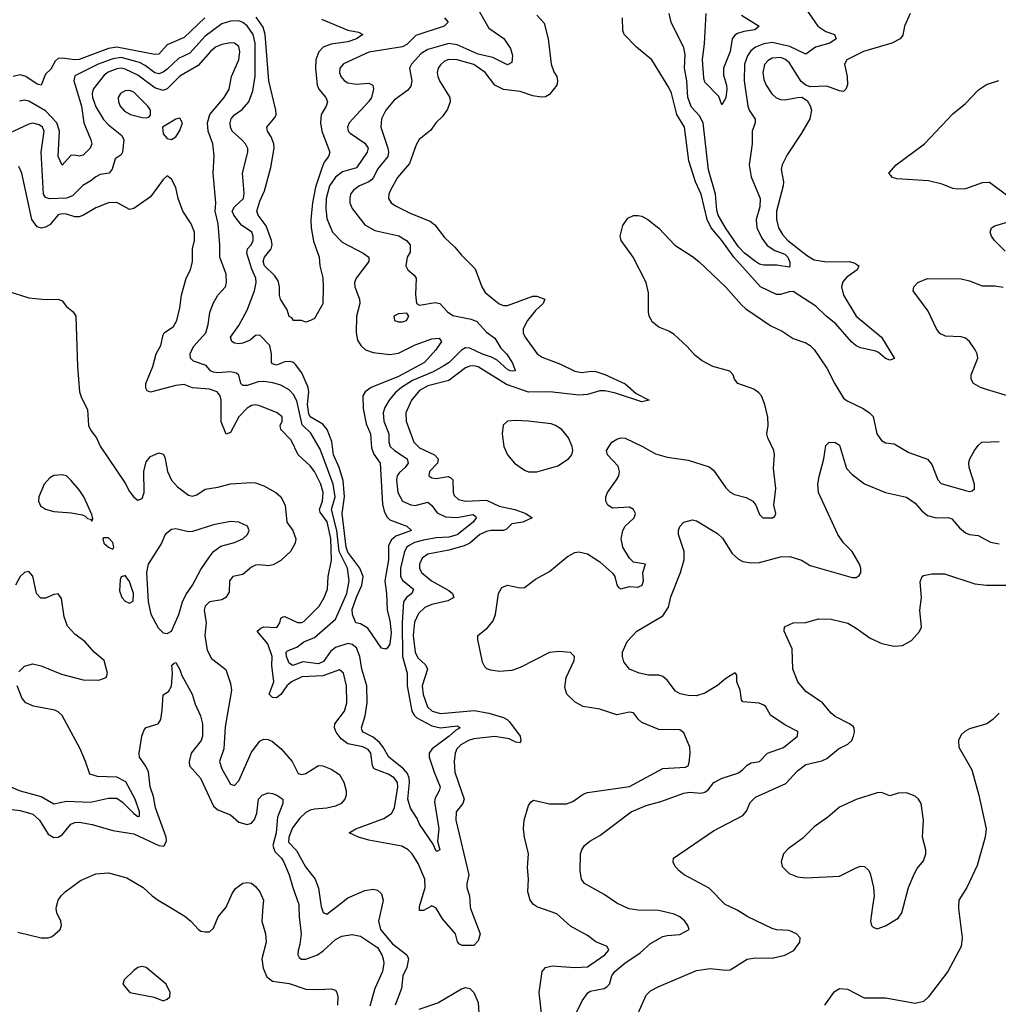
# Model space of a CAD drawing. Header units: inches. Extents: x 1843162 to 1959474, y 907081 to 1016326.
# Tile 108 of 256: x 1861507 to 1866167, y 969534 to 974221. Entities that reach past the tile are written whole.
import ezdxf

# ---------------------------------------------------------------- set-up
doc = ezdxf.new("R2010")
doc.units = ezdxf.units.IN
doc.header["$MEASUREMENT"] = 0
doc.layers.add('B8966', color=7, linetype='Continuous')
doc.layers.add('B8967', color=7, linetype='Continuous')

msp = doc.modelspace()

# ---------------------------------------------------------------- linework, layer by layer
at = {"layer": 'B8966', "color": 5}
for points, elevation in [([(1861497.8, 969877.8), (1861610, 969850.9), (1861642, 969850), (1861662.4, 969857.6), (1861699.1, 969890), (1861706, 969910), (1861702.4, 969930), (1861683.1, 969970), (1861680.4, 969990), (1861682.9, 970000)], 660), ([(1862216.6, 970000), (1862293.7, 969953.7), (1862322, 969930), (1862358, 969890), (1862370, 969882.4), (1862390, 969878.4), (1862410, 969879.3), (1862430, 969897.2), (1862452.7, 969950), (1862490, 969997.2), (1862491.2, 970000)], 660), ([(1862665.2, 970000), (1862659.8, 969930), (1862677.4, 969870), (1862680.4, 969830), (1862659.9, 969750), (1862666.4, 969706.4), (1862684.5, 969664.5), (1862710, 969645), (1862790, 969633.2), (1862870, 969607), (1862930, 969604.2), (1862990, 969608), (1863010, 969600.9), (1863017.6, 969590), (1863021.7, 969570), (1863020.3, 969530)], 660), ([(1862836.9, 970000), (1862837.7, 969950), (1862846.5, 969870), (1862840.9, 969819.1), (1862832.2, 969790), (1862830.8, 969770), (1862837.7, 969757.7), (1862848.7, 969748.7), (1862870, 969749.3), (1862925.3, 969770), (1862951.7, 969788.3), (1863010, 969842.4), (1863041, 969859), (1863090, 969865.7), (1863130, 969858.3), (1863210, 969804.5), (1863232.1, 969770), (1863238.1, 969750), (1863240.5, 969730), (1863234.5, 969690), (1863198, 969610), (1863174.5, 969525.5)], 640), ([(1862943.1, 970000), (1862951.4, 969971.4), (1862970, 969964), (1863016.3, 970000)], 620), ([(1863230.8, 970000), (1863215.5, 969930), (1863225.7, 969890), (1863281.4, 969821.4), (1863349.8, 969770), (1863358.1, 969750), (1863349.9, 969710), (1863330.6, 969670), (1863325, 969610), (1863295.5, 969530)], 620), ([(1863464.7, 970000), (1863430, 969980.8), (1863410, 969980.9), (1863410, 969997.1), (1863410.9, 970000)], 580), ([(1863652.3, 970000), (1863653.1, 969990), (1863699.4, 969870), (1863690, 969836.4), (1863670, 969814.5), (1863614.1, 969814.1), (1863600.6, 969820.6), (1863592.2, 969832.2), (1863581.4, 969870), (1863520.6, 969940.6), (1863490, 969991.5), (1863475.1, 970000)], 580), ([(1863991.3, 969490), (1863980.7, 969590), (1863995.2, 969690), (1864010.1, 969709.9), (1864042.2, 969717.8), (1864150.6, 969709.4), (1864210, 969712.6), (1864293.2, 969770), (1864311.6, 969791.6), (1864304, 969810), (1864250, 969831.4), (1864210, 969862), (1864130, 969906.9), (1864064.9, 969964.9), (1863970, 969998.9), (1863968.3, 970000)], 620), ([(1864146.8, 969473.2), (1864185.7, 969550), (1864211.9, 969588.1), (1864223.2, 969596.8), (1864290, 969609.9), (1864303.4, 969616.6), (1864315.5, 969630), (1864326.9, 969670), (1864341.4, 969690), (1864388.6, 969730), (1864460.6, 969779.4), (1864510, 969823.2), (1864570, 969856.7), (1864590, 969862.4), (1864650, 969867.1), (1864694.8, 969890), (1864688.4, 969910), (1864674, 969930), (1864650.4, 969950), (1864623.6, 969963.6), (1864550, 969981), (1864450, 969981.6), (1864408.8, 969988.8), (1864383.9, 970000)], 640), ([(1864425.9, 969434.1), (1864490, 969578.4), (1864510, 969598), (1864550, 969618.3), (1864730, 969695.1), (1864795.1, 969704.9), (1864870, 969696.2), (1864890, 969698.4), (1864971.3, 969748.7), (1865010, 969754.8), (1865090, 969754.5), (1865150, 969767.6), (1865192.8, 969790), (1865220.9, 969830), (1865223.7, 969850), (1865206, 969870), (1865170, 969885.8), (1865110, 969889.3), (1865090, 969895), (1864974.4, 969950), (1864922.5, 969982.5), (1864886.2, 970000)], 660), ([(1865977.1, 970000), (1865976.4, 969990), (1865995.1, 969850), (1865989.7, 969810), (1865926, 969690), (1865832.1, 969567.9), (1865810, 969548.2), (1865770, 969538.4), (1865630, 969563.7), (1865530, 969563.1), (1865450, 969604.4), (1865410, 969607.9), (1865381.1, 969590), (1865338.3, 969530)], 660), ([(1865567.6, 970000), (1865557.3, 969930), (1865562.8, 969910), (1865570, 969901), (1865590, 969894), (1865630, 969907.7), (1865690, 969944.9), (1865706.6, 969970), (1865714.8, 970000)], 680), ([(1863409.3, 969510.7), (1863498.1, 969541.9), (1863610, 969607.5), (1863630, 969614.5), (1863650, 969609.9), (1863670, 969590.6), (1863690, 969542.4), (1863692.5, 969490)], 620)]:
    msp.add_lwpolyline(points, dxfattribs=dict(at, elevation=elevation))
at = {"layer": 'B8966', "color": 5, "elevation": 680}
msp.add_lwpolyline([(1862090, 969714), (1862070, 969708.7), (1862050, 969695.3), (1862004.7, 969650), (1861998, 969630), (1862030.9, 969590.9), (1862147.9, 969567.9), (1862190, 969551.3), (1862210, 969558), (1862222, 969570), (1862224, 969590), (1862205.2, 969630), (1862110, 969708.7)], close=True, dxfattribs=at)
at = {"layer": 'B8967', "color": 5}
for points, elevation in [([(1863689.2, 974270), (1863741.5, 974181.5), (1863812.1, 974132.1), (1863843.6, 974083.5), (1863854.1, 974050), (1863850, 974017), (1863830, 974007), (1863760.6, 974040.6), (1863690, 974056.6), (1863590, 974102), (1863550, 974108.4), (1863450, 974079.2), (1863419.3, 974060.7), (1863373.2, 974010), (1863363.2, 973990), (1863373.8, 973930), (1863370, 973905.1), (1863354.4, 973885.6), (1863290, 973838.4), (1863250.1, 973790), (1863229.4, 973750), (1863226, 973710), (1863260.3, 973610), (1863263.3, 973590), (1863259.6, 973570), (1863210.6, 973510), (1863191.5, 973470), (1863181.4, 973458.6), (1863170, 973449), (1863125.2, 973430), (1863096.5, 973410), (1863082.9, 973390), (1863078.4, 973370), (1863079.7, 973350), (1863090, 973322), (1863150, 973244.7), (1863197.9, 973217.9), (1863312.3, 973192.3), (1863348, 973170), (1863365.8, 973150), (1863365.5, 973114.6), (1863351.7, 973090), (1863346.3, 973050), (1863354.9, 973030), (1863385.7, 973005.7), (1863394.9, 972990), (1863392.3, 972912.3), (1863396, 972870), (1863410, 972862), (1863485.8, 972874.2), (1863506.8, 972870), (1863543.5, 972830), (1863570, 972813.8), (1863655.9, 972795.9), (1863683.8, 972783.8), (1863730, 972733.6), (1863770, 972704.6), (1863797.8, 972657.8), (1863824.2, 972630), (1863852.1, 972590), (1863866.4, 972553.6), (1863866, 972550), (1863852.5, 972547.5), (1863842, 972550), (1863830, 972555.6), (1863780.2, 972600.2), (1863754, 972614), (1863710, 972628.8), (1863650, 972658.1), (1863630, 972658.6), (1863610, 972647.3), (1863551.3, 972590), (1863526.7, 972573.3), (1863475.4, 972544.6), (1863376.9, 972503.1), (1863325.4, 972470), (1863295.1, 972444.9), (1863266.3, 972410), (1863245.5, 972374.5), (1863237.3, 972350), (1863240.9, 972310), (1863265.2, 972250), (1863264.4, 972210), (1863271.4, 972190), (1863290.9, 972170), (1863351.3, 972130), (1863357.2, 972110), (1863343.2, 972090), (1863314.7, 972065.3), (1863305.1, 972050), (1863300.4, 972030), (1863307.5, 971970), (1863329.4, 971930), (1863370, 971911.3), (1863390, 971909.1), (1863450, 971924), (1863469.1, 971909.1), (1863494, 971874), (1863534.5, 971854.5), (1863590, 971851.7), (1863665.2, 971865.2), (1863677.6, 971857.6), (1863680.6, 971850), (1863665.4, 971830), (1863590, 971768.4), (1863550, 971758.2), (1863490, 971754.7), (1863430, 971744.2), (1863387.5, 971732.5), (1863361.4, 971718.6), (1863349.6, 971710), (1863338.7, 971690), (1863320.5, 971610), (1863320.5, 971570), (1863330, 971552.7), (1863381.8, 971510), (1863374.7, 971490), (1863349.5, 971470.5), (1863334.1, 971450), (1863327.8, 971352.2), (1863330.1, 971190), (1863352.6, 971110), (1863351.8, 971050), (1863374.1, 970930), (1863384.8, 970910), (1863398.2, 970898.2), (1863470, 970859.3), (1863510, 970850.8), (1863590, 970859.1), (1863603.7, 970850), (1863582, 970838), (1863552.5, 970810), (1863470.9, 970750), (1863456.3, 970730), (1863457.3, 970710), (1863479.9, 970639.9), (1863509.4, 970570), (1863504.8, 970550), (1863484.9, 970515.1), (1863482.1, 970497.9), (1863503.2, 970370), (1863495.6, 970310), (1863506.8, 970270), (1863496.7, 970263.3), (1863490, 970263), (1863476.3, 970296.3), (1863411, 970391), (1863399.4, 970419.4), (1863367.3, 970467.3), (1863354.8, 970510), (1863363, 970590), (1863361.7, 970610), (1863353.3, 970633.3), (1863334.6, 970654.6), (1863263.9, 970710), (1863237.6, 970757.6), (1863219.9, 970779.9), (1863190, 970805.8), (1863142.8, 970830), (1863138.1, 970838.1), (1863134.4, 970850), (1863152.3, 970907.7), (1863160.9, 970970), (1863159.9, 971050), (1863136.6, 971130), (1863126, 971190), (1863110, 971230.6), (1863090, 971247.7), (1863070, 971252.3), (1863010, 971231.9), (1862986.8, 971213.2), (1862953.4, 971166.6), (1862930, 971155.4), (1862854.9, 971165.1), (1862806.9, 971146.9), (1862790, 971158.5), (1862778.1, 971190), (1862775.6, 971210), (1862782.7, 971217.3), (1862826.3, 971233.7), (1862860.2, 971259.8), (1862910, 971280.8), (1863010, 971366.9), (1863064.3, 971490), (1863075.8, 971550), (1863068.3, 971610), (1863028.9, 971690), (1863016.6, 971790), (1862992.1, 971890), (1863008.6, 971950), (1862999.2, 972010), (1862937.3, 972177.3), (1862892.8, 972252.8), (1862852.1, 972292.1), (1862827, 972407), (1862810, 972437.1), (1862790, 972459), (1862750, 972480.9), (1862712.6, 972492.6), (1862670, 972499), (1862642.6, 972497.4), (1862590, 972479.9), (1862570, 972479.3), (1862560.7, 972490), (1862549.8, 972529.8), (1862538.6, 972538.6), (1862510, 972544.9), (1862450, 972540.3), (1862430, 972543.5), (1862416.2, 972550), (1862394.9, 972574.9), (1862335.2, 972595.2), (1862319.7, 972610), (1862318.2, 972630), (1862334.4, 972665.6), (1862393.7, 972730), (1862405.2, 972770), (1862411.9, 972828.1), (1862428.9, 972870), (1862450.6, 972909.4), (1862487.6, 972950), (1862492.1, 972967.9), (1862490.7, 973010), (1862459.2, 973090), (1862460.5, 973150), (1862452.8, 973250), (1862437.6, 973310), (1862440.8, 973350), (1862428.1, 973490), (1862433.5, 973573.5), (1862426.9, 973630), (1862404.5, 973690), (1862400.9, 973730), (1862411.8, 973770), (1862480.9, 973850), (1862505, 973890), (1862515.7, 973950), (1862550, 974030.7), (1862554.7, 974070), (1862550, 974093.3), (1862530, 974108.9), (1862510, 974111.5), (1862470, 974103.2), (1862439.7, 974090), (1862415.8, 974070), (1862356.2, 974003.8), (1862270, 973951.7), (1862210, 973891.4), (1862190, 973884), (1862150, 973896.1), (1862070, 973957.7), (1862010, 973985.6), (1861990, 973989.6), (1861970, 973987.2), (1861928.3, 973971.7), (1861910, 973957.3), (1861856.4, 973890), (1861851.6, 973870), (1861854, 973850), (1861870, 973806.1), (1861906.3, 973746.3), (1861930, 973721), (1861992.9, 973670), (1862002.8, 973650), (1861996.9, 973590), (1861990, 973578.4), (1861961.1, 973558.9), (1861948.1, 973510), (1861932.3, 973490), (1861890, 973483.8), (1861870, 973473.2), (1861846.5, 973453.5), (1861808.4, 973431.6), (1861757.7, 973382.3), (1861730, 973370.8), (1861649, 973369), (1861630, 973374.4), (1861620.7, 973390), (1861609.9, 973589.9), (1861624, 973690), (1861614.9, 973710), (1861600, 973720), (1861570, 973727.8), (1861550, 973723.7), (1861434.3, 973670)], 560), ([(1863970, 974242.8), (1864004.9, 974204.9), (1864023.1, 974130), (1864037.6, 974010), (1864050, 973973), (1864063.9, 973950), (1864067.1, 973930), (1864063.9, 973910), (1864030, 973864.8), (1864010, 973854.6), (1863990, 973852.2), (1863950, 973859), (1863890, 973879.6), (1863810, 973888.2), (1863769.1, 973909.1), (1863723.9, 973970), (1863670, 974007.5), (1863590, 974029.9), (1863550, 974031.2), (1863530, 974024), (1863510, 974007), (1863499.2, 973990), (1863494.2, 973970), (1863497.2, 973950), (1863506.6, 973930), (1863554.6, 973850), (1863557, 973830), (1863544.7, 973795.3), (1863520.2, 973759.8), (1863488.7, 973730), (1863465.2, 973694.8), (1863409.3, 973650.7), (1863395.3, 973624.7), (1863363.8, 973536.2), (1863306.3, 973470), (1863272.9, 973410), (1863265, 973390), (1863263.6, 973370), (1863275.3, 973350), (1863295.7, 973335.7), (1863370, 973298.1), (1863461.5, 973261.5), (1863484.4, 973244.4), (1863530, 973184.6), (1863578.9, 973138.9), (1863610, 973100.5), (1863675.1, 973035.1), (1863707.4, 972950), (1863723, 972923), (1863790, 972868), (1863810, 972860.6), (1863830, 972861.2), (1863950, 972904.6), (1863970, 972905.5), (1864007.2, 972890), (1863999.7, 972870), (1863963.1, 972836.9), (1863925.5, 972790), (1863904.2, 972750), (1863903.9, 972730), (1863913.6, 972710), (1863971.3, 972630), (1863995.4, 972615.4), (1864081.3, 972581.3), (1864150, 972547.7), (1864182.2, 972542.2), (1864230, 972548.2), (1864250, 972546.3), (1864292.7, 972532.7), (1864390, 972487.5), (1864441.5, 972441.5), (1864504.9, 972410), (1864470, 972401.4), (1864344.1, 972444.1), (1864295, 972455), (1864270, 972453.7), (1864210, 972436.6), (1864170, 972433.4), (1864030.9, 972449.1), (1863930, 972448.5), (1863824.7, 972484.7), (1863690, 972568.6), (1863670, 972574.1), (1863650, 972572.3), (1863630, 972563.4), (1863550, 972504), (1863450, 972477.9), (1863410, 972455.3), (1863372.1, 972410), (1863346, 972350), (1863346.9, 972310), (1863383.3, 972210), (1863410, 972183.6), (1863482.6, 972150), (1863500.2, 972130), (1863496.5, 972110), (1863457.8, 972070), (1863454.6, 972050), (1863470, 972040.2), (1863490, 972037.8), (1863546.5, 972046.5), (1863560.1, 972040.1), (1863570.1, 972030), (1863571.4, 971971.4), (1863576.1, 971956.1), (1863596.7, 971936.7), (1863629.7, 971929.7), (1863730, 971933.3), (1863790, 971905.4), (1863865.3, 971890), (1863917.6, 971870), (1863946.4, 971850), (1863902, 971830), (1863850, 971821), (1863824.5, 971795.5), (1863810.2, 971789.8), (1863750, 971789.9), (1863730, 971785.3), (1863698.7, 971770), (1863650.1, 971730), (1863623, 971717), (1863550, 971696.5), (1863450, 971677.3), (1863422.9, 971657.1), (1863410.1, 971630), (1863410.1, 971610), (1863419.4, 971590), (1863467.4, 971550), (1863550, 971503.6), (1863567.2, 971490), (1863574, 971470), (1863546, 971454), (1863470, 971437.1), (1863436.3, 971423.7), (1863405.4, 971394.6), (1863386.9, 971353.1), (1863380.7, 971290), (1863390.1, 971210.1), (1863402.8, 971182.8), (1863438.8, 971150), (1863449, 971130), (1863424, 971050), (1863428.6, 971008.6), (1863448.7, 970950), (1863471, 970930), (1863510, 970918.2), (1863673.2, 970933.2), (1863740.8, 970920.8), (1863810, 970898.7), (1863827.4, 970890), (1863838.4, 970878.4), (1863890.1, 970810.1), (1863893.6, 970790), (1863890, 970779.3), (1863870, 970781.6), (1863837.2, 970797.2), (1863770, 970808.7), (1863670, 970798.3), (1863644.1, 970790), (1863608.2, 970770), (1863589, 970750), (1863580.7, 970730), (1863576.1, 970690), (1863579.2, 970639.2), (1863623.9, 970510), (1863617.5, 970490), (1863585.5, 970450), (1863583.4, 970410), (1863645.1, 970150), (1863635.8, 970110), (1863635.7, 970090), (1863648.3, 970050), (1863652.3, 970000)], 580), ([(1865747.2, 974250), (1865719.4, 974190), (1865712, 974148), (1865699.6, 974130), (1865659.5, 974110), (1865525.3, 974070), (1865444.9, 974030), (1865434.9, 974010), (1865447.3, 973950), (1865449.1, 973910.9), (1865441.3, 973890), (1865430, 973879.7), (1865410, 973882.7), (1865350, 973905.5), (1865270, 973901.1), (1865250, 973909.6), (1865227.6, 973927.6), (1865170, 974017.2), (1865150, 974033.6), (1865130, 974040.7), (1865090, 974037.7), (1865070, 974026.5), (1865052.8, 974007.2), (1865044.8, 973970), (1865050, 973937.1), (1865061.5, 973910), (1865087.9, 973867.9), (1865108, 973850), (1865130, 973840.5), (1865150, 973839), (1865210, 973851.5), (1865231.8, 973851.8), (1865256.7, 973836.7), (1865271.4, 973811.4), (1865277, 973790), (1865268.5, 973750), (1865230, 973680.7), (1865161.7, 973578.3), (1865136.9, 973530), (1865132.3, 973507.7), (1865143, 973450), (1865142.6, 973430), (1865111.2, 973310), (1865110.5, 973270), (1865119.6, 973230), (1865138.4, 973198.4), (1865164.6, 973170), (1865257.8, 973097.8), (1865290, 973078.5), (1865350, 973068.4), (1865458, 973070), (1865482.8, 973062.8), (1865502.4, 973050), (1865494.7, 973030), (1865444.7, 972995.3), (1865426.5, 972973.5), (1865420.3, 972950), (1865430, 972910.2), (1865489.3, 972809.3), (1865610, 972710.2), (1865671.8, 972608.2), (1865650, 972600.4), (1865630, 972607.8), (1865596.5, 972636.5), (1865582.7, 972642.7), (1865510, 972659), (1865490, 972669.3), (1865467, 972687), (1865393.2, 972773.2), (1865347, 972810), (1865298.2, 972858.2), (1865190, 972928), (1865170, 972926.4), (1865130, 972912.4), (1865110, 972913), (1865034.4, 972950), (1864907.8, 973090), (1864850.8, 973170), (1864799.6, 973230), (1864781, 973270), (1864751.4, 973390), (1864725.3, 973450), (1864693.6, 973550), (1864672.3, 973710), (1864635.9, 973770), (1864610.6, 973870.6), (1864598.4, 973898.4), (1864516.8, 974030), (1864443.9, 974090), (1864385.6, 974150), (1864379.3, 974170), (1864377.4, 974230)], 580), ([(1865250, 974272.4), (1865307.1, 974190), (1865345.6, 974165.6), (1865387, 974150), (1865394.6, 974130), (1865364.6, 974110), (1865295.6, 974090), (1865250, 974056.5), (1865174.2, 974094.2), (1865090, 974111.8), (1865050, 974106.1), (1865009.8, 974090.2), (1864987.8, 974072.2), (1864971.6, 974048.4), (1864957.9, 974010), (1864956, 973930), (1864974.1, 973810), (1864979.8, 973790), (1865008.4, 973748.4), (1865009.3, 973730), (1864994.8, 973690), (1864994.6, 973630), (1864980.3, 973530), (1864990, 973473.4), (1865031.9, 973370), (1865030.9, 973330), (1865013.9, 973270), (1865016.8, 973230), (1865040.6, 973180.6), (1865066.5, 973146.5), (1865102.5, 973122.5), (1865150, 973105.1), (1865165.1, 973090), (1865173.3, 973066.7), (1865173.8, 973046.2), (1865170, 973043.6), (1865112.5, 973052.5), (1865050, 973052.7), (1865030, 973057.7), (1865010, 973070.6), (1864957.4, 973110), (1864930, 973140.2), (1864867.9, 973230), (1864833.3, 973290), (1864825.9, 973314.1), (1864820.3, 973390), (1864786, 973506), (1864761.6, 973730), (1864744.2, 973764.2), (1864705.1, 973805.1), (1864688.6, 973850), (1864682.8, 973930), (1864673, 973990), (1864675.3, 974055.3), (1864670, 974087), (1864609.7, 974210), (1864599.7, 974250)], 560), ([(1864943.3, 974243.3), (1865028.2, 974190), (1865007.7, 974172.3), (1864954.7, 974165.3), (1864924.7, 974155.3), (1864911.8, 974148.2), (1864898.6, 974130), (1864889.4, 974070), (1864858.1, 973990), (1864857.8, 973957.8), (1864872.2, 973910), (1864873.5, 973890), (1864870, 973848.7), (1864850, 973815.3), (1864835.1, 973855.1), (1864770, 973924.5), (1864764, 973944), (1864757.7, 974030), (1864768.3, 974108.3), (1864775.4, 974250)], 540), ([(1862388.7, 974230), (1862290, 974136.7), (1862210, 974101.7), (1862170, 974057.7), (1862150, 974055.9), (1861969.3, 974090.7), (1861930, 974083.7), (1861790, 974032.1), (1861770, 974029.9), (1861710, 974038.7), (1861690, 974035.8), (1861676, 974024), (1861654.7, 973985.3), (1861630, 973961.3), (1861610, 973909.8), (1861590, 973913.8), (1861537, 973950), (1861510, 973958), (1861475.9, 973950)], 520), ([(1863529.1, 974230), (1863547.2, 974210), (1863528.8, 974190), (1863393.7, 974146.3), (1863350, 974102.8), (1863330, 974091.2), (1863170, 974066.4), (1863048.8, 974011.2), (1863031.1, 973990), (1863029.4, 973970), (1863036.5, 973950), (1863051.8, 973931.8), (1863070, 973921.2), (1863110, 973914), (1863170, 973918.2), (1863189.1, 973909.1), (1863192.2, 973890), (1863181.6, 973850), (1863168.2, 973830), (1863076.3, 973730), (1863068.4, 973710), (1863071.2, 973690), (1863080.4, 973680.4), (1863150, 973633.9), (1863166, 973610), (1863162, 973590), (1863110, 973515.7), (1863043.7, 973496.3), (1863010, 973472.3), (1862982.5, 973430), (1862965.5, 973370), (1862964.2, 973324.2), (1862970, 973274.9), (1862996.1, 973210), (1863042.2, 973162.2), (1863143.1, 973110), (1863168.9, 973090), (1863170.2, 973070), (1863109.6, 972990.4), (1863101.4, 972970), (1863103, 972950), (1863125.2, 972890), (1863126, 972870), (1863111.4, 972810), (1863109.6, 972730), (1863116.2, 972696.2), (1863130.7, 972670.7), (1863153.4, 972650), (1863190, 972637.2), (1863270, 972627.8), (1863310, 972634.4), (1863390, 972673.5), (1863470, 972701.6), (1863504.5, 972704.5), (1863515.9, 972690), (1863488.6, 972650), (1863433.8, 972590), (1863310, 972522.5), (1863180.2, 972470), (1863151.5, 972450), (1863141.4, 972430), (1863141.8, 972370), (1863157.3, 972297.3), (1863178, 972250), (1863182.9, 972182.9), (1863193.6, 972153.6), (1863223.6, 972110), (1863235, 971915), (1863241.9, 971881.9), (1863255.4, 971855.4), (1863270, 971841), (1863350.5, 971810), (1863372.2, 971790), (1863297.6, 971762.4), (1863276.1, 971743.9), (1863263.8, 971716.2), (1863263, 971650), (1863246, 971550), (1863254.3, 971490), (1863257.3, 971410), (1863270, 971360.5), (1863275.3, 971304.7), (1863270, 971248.7), (1863256, 971230), (1863250, 971224), (1863230, 971229), (1863164.1, 971324.1), (1863130, 971345.1), (1863107.6, 971350), (1863091.1, 971390), (1863090, 971413), (1863110, 971472.7), (1863136.6, 971530), (1863142.5, 971570), (1863126.1, 971610), (1863070, 971686), (1863061.1, 971710), (1863042.1, 971870), (1863053.6, 971950), (1863047.5, 972027.5), (1863027.9, 972090), (1863000.6, 972150), (1862992.7, 972212.7), (1862970.6, 972270.6), (1862950, 972296.4), (1862890.7, 972330), (1862884.3, 972344.3), (1862877, 972390), (1862883.1, 972450), (1862880.1, 972470), (1862850, 972540.7), (1862820.5, 972580.5), (1862810, 972589.9), (1862794.8, 972594.8), (1862770, 972592.4), (1862730, 972576.8), (1862710, 972582.3), (1862705.2, 972590), (1862706.3, 972630), (1862698.5, 972670), (1862650, 972719.6), (1862630, 972717.6), (1862603.7, 972696.3), (1862570, 972681.3), (1862550, 972677.8), (1862530, 972681.9), (1862517.8, 972690), (1862511.2, 972710), (1862550, 972765.8), (1862590, 972838.5), (1862624.3, 972930), (1862632.5, 972970), (1862631.6, 972990), (1862613, 973033), (1862589.2, 973110), (1862592.1, 973130), (1862609.8, 973150), (1862618.5, 973170), (1862619.4, 973190), (1862613, 973210), (1862562.5, 973242.5), (1862526.2, 973290), (1862518.4, 973310), (1862529.4, 973330.6), (1862572.7, 973370), (1862575.8, 973395.8), (1862567.3, 973490), (1862592.8, 973590), (1862592.6, 973607.4), (1862581.8, 973630), (1862565.4, 973650), (1862519, 973690), (1862510.5, 973710), (1862509.4, 973730.6), (1862514.7, 973750), (1862530, 973768.5), (1862566.9, 973793.1), (1862597.5, 973830), (1862616.9, 973883.1), (1862628.1, 973951.9), (1862628.7, 974110), (1862617.9, 974150), (1862590, 974191.9), (1862570, 974208.4), (1862550, 974216.4), (1862510, 974213.5), (1862470, 974200.9), (1862390, 974143), (1862317.5, 974062.5), (1862263.3, 974036.7), (1862210, 973986.3), (1862190, 973971.2), (1862170, 973963.4), (1862150, 973968.7), (1862103.7, 974003.7), (1862077.1, 974017.1), (1861990, 974041.5), (1861950, 974035.4), (1861880.1, 974010), (1861770, 973953.3), (1861765.2, 973930), (1861800.6, 973810), (1861812.4, 973730), (1861846.3, 973650), (1861850.1, 973630), (1861842.5, 973610), (1861810, 973576.2), (1861790, 973570.8), (1861770, 973575.8), (1861750, 973574), (1861710, 973529.4), (1861689.9, 973569.9), (1861696.8, 973690), (1861683.2, 973730), (1861630, 973787), (1861550, 973833.2), (1861530, 973838.3), (1861506.9, 973833.1)], 540), ([(1862944.2, 974224.2), (1863070, 974171), (1863121, 974161), (1863140.4, 974150), (1863111.4, 974130), (1863070, 974115), (1862990, 974104.3), (1862952.2, 974090), (1862931.1, 974068.9), (1862917.4, 974030), (1862915.6, 973990), (1862922.9, 973910), (1862931.3, 973890), (1862965, 973850), (1862973.4, 973830), (1862966.4, 973810), (1862942.2, 973770), (1862939.8, 973730), (1862946, 973690), (1862984.1, 973590), (1862977.7, 973570), (1862957.5, 973542.5), (1862945.3, 973514.7), (1862915.4, 973424.6), (1862900.6, 973350), (1862893.2, 973270), (1862894.1, 973230), (1862906.5, 973166.5), (1862932.7, 973090), (1862936, 973050), (1862950, 972992), (1862952.3, 972950), (1862950, 972868), (1862910, 972798), (1862891.3, 972788.7), (1862870, 972782), (1862849.2, 972789.2), (1862810.4, 972789.6), (1862802, 972802), (1862790, 972807.8), (1862779.9, 972839.9), (1862749, 972890), (1862743.8, 972910), (1862744.7, 972950), (1862738.1, 972978.1), (1862722.2, 973002.2), (1862672.4, 973050), (1862665.8, 973070), (1862673.3, 973090), (1862704.4, 973130), (1862708.8, 973150), (1862706.3, 973170), (1862680.4, 973240.4), (1862642.8, 973290), (1862635.7, 973310), (1862650, 973357.6), (1862673.1, 973406.9), (1862702.8, 973517.2), (1862719, 973610), (1862717.6, 973630), (1862704.3, 973664.3), (1862686.5, 973690), (1862683.5, 973710), (1862722.7, 973757.3), (1862727.5, 973770), (1862726.3, 973790), (1862692.7, 973930), (1862676.1, 974150), (1862665.9, 974185.9), (1862633.1, 974233.1)], 520), ([(1866205.8, 973385.8), (1866125.4, 973445.4), (1866090, 973444.8), (1866010, 973416), (1865970, 973414.4), (1865950, 973417.7), (1865899, 973439), (1865833.5, 973453.5), (1865683.4, 973463.4), (1865662, 973470), (1865646, 973490), (1865680.7, 973530), (1865814.4, 973630), (1865950, 973773.6), (1866010, 973822.4), (1866073, 973887), (1866110, 973912.8), (1866169, 973931)], 620), ([(1863410.9, 970000), (1863437.4, 970090), (1863436, 970130), (1863404.9, 970204.9), (1863376.5, 970250), (1863357.4, 970270), (1863326.8, 970286.8), (1863170, 970315.2), (1863120.4, 970330), (1863075.1, 970350), (1863106.8, 970370), (1863240.6, 970419.4), (1863276.8, 970443.2), (1863291.1, 970468.9), (1863307.9, 970570), (1863305.2, 970590), (1863290, 970612.5), (1863261.5, 970630), (1863195.4, 970655.4), (1863186.8, 970670), (1863179.7, 970730), (1863166.7, 970746.7), (1863140.1, 970760.1), (1863070, 970774.4), (1863037.2, 970797.2), (1863013.7, 970830), (1863006.7, 970850), (1863008.2, 970870), (1863054.3, 970930), (1863065.2, 970970), (1863063.4, 971050), (1863048.4, 971110), (1863030, 971126.2), (1862950, 971098.4), (1862850, 971092.5), (1862801.3, 971070), (1862779.5, 971050), (1862750, 971008.4), (1862730, 970993.5), (1862710, 970994), (1862695.2, 971010), (1862716.5, 971070), (1862706.9, 971146.9), (1862709.9, 971190), (1862687.8, 971250), (1862637.5, 971310), (1862654.6, 971325.4), (1862669.6, 971330.4), (1862731.4, 971328.6), (1862745.6, 971350), (1862750, 971372.7), (1862760.6, 971379.4), (1862770, 971380.8), (1862830, 971351.2), (1862850, 971352.3), (1862861.3, 971358.7), (1862932.3, 971430), (1862957.5, 971470), (1862972.5, 971510), (1862975.8, 971570), (1862991.3, 971648.7), (1862987.7, 971752.3), (1862971.3, 971831.3), (1862937.1, 971877.1), (1862934.3, 971890), (1862949.3, 971930), (1862951.4, 971970), (1862941.5, 972010), (1862911.4, 972070), (1862890, 972097.5), (1862832.5, 972150), (1862799.9, 972219.9), (1862750.8, 972270), (1862747, 972290), (1862756.3, 972310), (1862756, 972330), (1862732.4, 972350), (1862650, 972383), (1862630, 972388.5), (1862610, 972385.2), (1862590, 972372.4), (1862549.8, 972330.2), (1862510, 972256.5), (1862490, 972248.7), (1862466.5, 972306.5), (1862465.8, 972410), (1862461.7, 972430), (1862446.8, 972450), (1862410, 972462.5), (1862330, 972468.7), (1862290, 972484.7), (1862250, 972480.6), (1862130, 972448.2), (1862114.1, 972454.1), (1862107.3, 972467.3), (1862107.5, 972490), (1862141.5, 972570), (1862157.2, 972630), (1862178.5, 972670), (1862190, 972721.3), (1862195.3, 972730), (1862238.7, 972761.3), (1862255.3, 972790), (1862269.9, 972850.1), (1862277, 972910), (1862299.8, 972990), (1862319.8, 973030), (1862330.6, 973070), (1862329.2, 973130), (1862339.8, 973170), (1862339.1, 973210), (1862323.8, 973250), (1862283.8, 973310), (1862261.1, 973370), (1862250, 973422), (1862230, 973462), (1862210, 973478), (1862190, 973461.2), (1862130, 973377.6), (1862050, 973322.4), (1862030, 973317.7), (1861970, 973351.4), (1861930.2, 973349.8), (1861870, 973325.3), (1861810.1, 973289.9), (1861790, 973282.6), (1861770, 973283.2), (1861730, 973295.5), (1861710, 973296.6), (1861690, 973291.6), (1861650, 973245.2), (1861630, 973233), (1861610, 973228), (1861590, 973234.5), (1861564.8, 973270), (1861518, 973490), (1861502.2, 973522.2)], 580), ([(1863968.3, 970000), (1863952.9, 970010), (1863936.9, 970030), (1863925.8, 970070), (1863928.9, 970130), (1863924.8, 970184.8), (1863930.2, 970250.2), (1863910.3, 970330), (1863906, 970370), (1863908.4, 970410), (1863930, 970480.9), (1863941.8, 970498.2), (1863954, 970506), (1864030, 970488.9), (1864110, 970489.1), (1864140, 970500), (1864190, 970534.4), (1864210, 970542.9), (1864410, 970571.4), (1864570, 970656.8), (1864677.4, 970662.6), (1864690.1, 970669.9), (1864694.5, 970685.5), (1864699.9, 970730), (1864697.5, 970757.5), (1864670, 970825.8), (1864650, 970840.1), (1864550, 970842.6), (1864470, 970875.5), (1864452.8, 970890), (1864430, 970922), (1864410, 970925.2), (1864350, 970912.2), (1864270, 970939.2), (1864190, 970952.4), (1864151.9, 970971.9), (1864112.9, 971010), (1864103, 971043), (1864108.6, 971090), (1864147.5, 971170), (1864149.1, 971190), (1864129.4, 971209.4), (1864074.1, 971214.1), (1864030, 971208.2), (1863890, 971137.5), (1863850, 971123), (1863790, 971119.1), (1863750, 971124.2), (1863731.6, 971131.6), (1863721.2, 971141.2), (1863710, 971163), (1863688, 971270), (1863688.5, 971290), (1863734.4, 971325.6), (1863760.7, 971359.3), (1863771.8, 971390), (1863787.2, 971490), (1863802.5, 971517.5), (1863830.2, 971529.8), (1863890, 971517.4), (1863910, 971517.7), (1863962.2, 971557.8), (1864030, 971593.7), (1864114.9, 971665.1), (1864150, 971685.5), (1864170, 971688.2), (1864210, 971679), (1864270, 971640.2), (1864330, 971586.8), (1864340.2, 971570), (1864350.5, 971530.5), (1864358.4, 971518.4), (1864370, 971511.8), (1864410, 971522.4), (1864450, 971520.1), (1864471.4, 971530), (1864476.6, 971550), (1864473.4, 971590), (1864486, 971630), (1864430, 971638.8), (1864410, 971657.6), (1864378.1, 971710), (1864370.6, 971749.4), (1864378.8, 971790), (1864390.1, 971810), (1864433.1, 971850), (1864438.9, 971870), (1864436.7, 971876.7), (1864430.1, 971890.1), (1864410, 971899.9), (1864330, 971895.6), (1864307.2, 971910), (1864298, 971930), (1864298.5, 971950), (1864306, 971970), (1864348.8, 972030), (1864359.5, 972050), (1864363.1, 972070), (1864355.9, 972095.9), (1864305.5, 972150), (1864300.5, 972170), (1864326.7, 972210), (1864350, 972225.1), (1864370, 972230.7), (1864390, 972229.8), (1864473, 972190), (1864534.3, 972154.2), (1864590, 972138.6), (1864690, 972124.9), (1864790, 972092.3), (1864810, 972077.2), (1864870, 971992.3), (1864890, 971971.9), (1864910, 971961.6), (1864966.5, 971946.5), (1864998.4, 971930), (1865012.7, 971910), (1865030, 971865.2), (1865045.2, 971850), (1865092, 971850), (1865102, 971858), (1865106.8, 971870), (1865097, 971910), (1865108, 971990), (1865095.9, 972084.1), (1865101.3, 972150), (1865097.6, 972170), (1865068.4, 972230), (1865065, 972250), (1865071, 972290), (1865069.4, 972329.4), (1865055.2, 972390), (1865039.1, 972430), (1865025.6, 972445.6), (1865001.8, 972461.8), (1864926, 972490), (1864910.3, 972510), (1864903.6, 972530), (1864887.6, 972547.6), (1864807.7, 972570), (1864757, 972597), (1864723.2, 972623.2), (1864685.7, 972665.7), (1864622.9, 972722.9), (1864598.2, 972738.2), (1864550, 972758), (1864520.7, 972780.7), (1864504.6, 972810), (1864500.3, 972830), (1864500.3, 972920.3), (1864490.3, 972970), (1864428.5, 973090), (1864370.6, 973170), (1864365.5, 973190), (1864378.5, 973241.5), (1864403, 973277), (1864430, 973289.3), (1864450, 973289.5), (1864470, 973285.1), (1864498, 973270), (1864550, 973228), (1864627.1, 973147.1), (1864710, 973094.6), (1864740.9, 973070), (1864870, 972947.4), (1864943.2, 972863.2), (1864964.8, 972844.8), (1865083.5, 972763.5), (1865137.7, 972737.7), (1865190, 972703.5), (1865250, 972682.2), (1865270, 972669.8), (1865290, 972650.8), (1865350, 972562), (1865387.4, 972487.4), (1865430, 972418.9), (1865446.4, 972406.4), (1865522.8, 972370), (1865554, 972350), (1865570, 972332.1), (1865588.3, 972250), (1865610, 972217.7), (1865630, 972207), (1865670, 972202.6), (1865741, 972161), (1865830, 972128.5), (1865850, 972103.8), (1865879.1, 972030), (1865893.8, 972013.8), (1866010, 971980.3), (1866030, 971975.8), (1866041.3, 971978.7), (1866052.4, 971987.6), (1866053.6, 972010), (1866027.9, 972090), (1866026.6, 972113.4), (1866030.2, 972130), (1866052.8, 972170), (1866070, 972194.7), (1866088.4, 972210), (1866170, 972213.6)], 620), ([(1866199.8, 973119.8), (1866149, 973170), (1866133.4, 973190), (1866127.2, 973210), (1866134.4, 973230), (1866150, 973240.4), (1866234.1, 973265.9)], 620), ([(1866225.8, 972425.8), (1866110, 972460.1), (1866081.5, 972470), (1866048.9, 972488.9), (1866037.1, 972510), (1866036.6, 972530), (1866068.7, 972610), (1866066.4, 972630), (1866055.8, 972650), (1866029.2, 972690), (1866010, 972705), (1865990, 972711.4), (1865914.4, 972714.4), (1865887.4, 972727.4), (1865871.7, 972750), (1865833.1, 972833.1), (1865761.3, 972930), (1865763.8, 972950), (1865783, 972970), (1865830, 972989.8), (1865990, 972988.2), (1866030, 972978.5), (1866090, 972954.6), (1866150, 972953.6), (1866190, 972947.6)], 620), ([(1861450, 972928.4), (1861550, 972897.7), (1861629.7, 972889.7), (1861690.7, 972890.7), (1861710, 972882.4), (1861730, 972855.6), (1861761.2, 972830), (1861773.6, 972810), (1861782.7, 972570), (1861792.2, 972450), (1861801.4, 972421.4), (1861830, 972365.2), (1861833.9, 972290), (1861845.3, 972265.3), (1861872.2, 972230), (1861890, 972191.3), (1862010, 972015.5), (1862030, 971975.1), (1862050, 971948.8), (1862070, 971933.5), (1862090, 971941.3), (1862099.4, 971970), (1862098.4, 972070), (1862110, 972117), (1862130, 972142), (1862170, 972159.5), (1862190, 972152.3), (1862198.6, 972138.6), (1862211.5, 972070), (1862229.3, 972029.3), (1862258.2, 971998.2), (1862310, 971957.2), (1862330, 971952.5), (1862350, 971959.2), (1862390, 971986.6), (1862450, 971995.8), (1862510, 972011.8), (1862610, 972017.9), (1862630, 972016.5), (1862670, 972001.6), (1862726.2, 971970), (1862749.9, 971949.9), (1862770.4, 971910.4), (1862779.4, 971830), (1862807.1, 971790), (1862821.8, 971750), (1862818.4, 971730), (1862796.2, 971690), (1862750, 971647.2), (1862713.2, 971626.8), (1862690, 971621.8), (1862650, 971626.9), (1862630, 971624.3), (1862610, 971614.4), (1862570, 971579.8), (1862522.6, 971570), (1862506.6, 971550), (1862503.9, 971496.1), (1862489.2, 971470.8), (1862470, 971459), (1862410, 971449.5), (1862389.4, 971430), (1862386, 971410), (1862394.7, 971350), (1862388.7, 971290), (1862400.1, 971220.1), (1862420.9, 971180.9), (1862488, 971128), (1862510, 971061.6), (1862515.4, 971030), (1862484.6, 970855.4), (1862478.9, 970750), (1862458.5, 970690), (1862470, 970654.4), (1862510, 970582), (1862530, 970576.1), (1862550, 970598), (1862610, 970734.8), (1862650, 970786.4), (1862670, 970796.2), (1862690, 970794.2), (1862710, 970784.8), (1862751.3, 970750), (1862804.3, 970690), (1862832.5, 970632.5), (1862850, 970628.2), (1862870, 970632.5), (1862930, 970670.9), (1862950, 970669.8), (1862990, 970653.4), (1863030, 970628.6), (1863050, 970591.3), (1863061, 970550), (1863062.2, 970530), (1863055.8, 970510), (1863037.8, 970490), (1863010, 970477.1), (1862970, 970468.2), (1862910, 970463.1), (1862890, 970458.5), (1862870, 970447.1), (1862840.1, 970419.9), (1862805.9, 970374.1), (1862788.7, 970330), (1862786.7, 970306.7), (1862825.7, 970265.7), (1862868.4, 970188.5), (1862913.3, 970130), (1862930, 970087.6), (1862940.2, 970010), (1862943.1, 970000)], 620), ([(1864383.9, 970000), (1864350, 970015.2), (1864290, 970056.5), (1864195.5, 970110), (1864182, 970130), (1864175.3, 970170), (1864177.6, 970250), (1864183.1, 970270), (1864196.4, 970290), (1864221.6, 970310), (1864270, 970337.3), (1864418.4, 970450), (1864490, 970480.2), (1864560, 970500), (1864670, 970539.9), (1864696.2, 970543.8), (1864750, 970539.3), (1864770, 970543.7), (1864784.8, 970555.2), (1864811.3, 970590), (1864851.5, 970610), (1864925.9, 970634.1), (1864949.3, 970650), (1864970, 970672.2), (1864990, 970683.4), (1865030, 970689.9), (1865068, 970730), (1865143.3, 970756.7), (1865210.3, 970810), (1865212.3, 970832.3), (1865150, 970864.3), (1865082, 970910), (1865060.3, 970950), (1865050, 970958.6), (1865027.4, 970967.4), (1864950, 970973.7), (1864943.4, 970983.4), (1864937, 971030), (1864922.1, 971070), (1864921.6, 971101.6), (1864914.8, 971110), (1864910, 971110.9), (1864870, 971085.3), (1864830, 971052), (1864770, 971014.7), (1864730, 971002.2), (1864690, 971003.9), (1864652.1, 971012.1), (1864630, 971024.2), (1864590, 971077), (1864570, 971094.3), (1864550, 971100.8), (1864501.1, 971101.1), (1864456, 971110), (1864410.3, 971130.3), (1864384, 971164), (1864377, 971190), (1864377, 971210), (1864399.5, 971260.5), (1864446, 971310), (1864570, 971384), (1864595.5, 971424.5), (1864606.6, 971473.4), (1864652.7, 971590), (1864670.4, 971650), (1864670.4, 971690.4), (1864644, 971770), (1864644, 971790), (1864650, 971808), (1864670, 971829), (1864710, 971840.9), (1864730, 971836.2), (1864830, 971774.7), (1864852.7, 971752.7), (1864900, 971680), (1864930, 971652.6), (1864950, 971642.3), (1864990, 971636.1), (1865030, 971637.8), (1865130, 971664.8), (1865173.7, 971666.3), (1865230, 971648.7), (1865270, 971622.3), (1865470, 971565.1), (1865490, 971565.1), (1865504.4, 971575.6), (1865511.3, 971588.7), (1865511.3, 971610), (1865504.9, 971630), (1865470.2, 971690), (1865430, 971731), (1865401.7, 971770), (1865310.3, 971970), (1865307, 972010), (1865313.5, 972046.5), (1865335.8, 972130), (1865346, 972194), (1865362, 972210), (1865390, 972209), (1865410, 972195.3), (1865444, 972084), (1865470, 972055.8), (1865530, 972011.1), (1865630, 971969.8), (1865730, 971948.3), (1865770, 971919.7), (1865803, 971883), (1865830, 971861.5), (1865870, 971849.8), (1865930, 971851.1), (1865945.3, 971845.3), (1865982.5, 971802.5), (1866010, 971778.5), (1866030, 971770.9), (1866070, 971766), (1866130, 971734), (1866170, 971726.8)], 640), ([(1861503.4, 971116.6), (1861530, 971144.2), (1861570, 971155.1), (1861610, 971145.6), (1861706.1, 971106.1), (1861810, 971079.4), (1861883.4, 971076.6), (1861919.3, 971090), (1861925.7, 971110), (1861908.7, 971170), (1861861.7, 971210), (1861819.2, 971259.2), (1861770, 971296.5), (1861734.1, 971334.1), (1861718.9, 971379), (1861705.5, 971465.5), (1861690, 971488.4), (1861670, 971484.9), (1861630, 971467.9), (1861607.8, 971467.8), (1861587.8, 971490), (1861570, 971572.4), (1861550, 971594), (1861530, 971590.2), (1861510, 971571.1), (1861486.6, 971530)], 620), ([(1864886.2, 970000), (1864865.5, 970010), (1864790, 970086.7), (1864670.8, 970150), (1864647.7, 970170), (1864627.7, 970190), (1864619.1, 970210), (1864620.7, 970230), (1864810, 970359.8), (1864950, 970433.3), (1864967.1, 970452.9), (1864985.3, 970494.7), (1865010, 970520.4), (1865154.2, 970585.8), (1865210, 970646.3), (1865250, 970676), (1865326.5, 970693.5), (1865350, 970704.2), (1865404.9, 970750), (1865450, 970772.3), (1865468.9, 970790), (1865477.3, 970810), (1865482.3, 970830), (1865480.3, 970850), (1865475.8, 970855.8), (1865458, 970870), (1865390, 970904.4), (1865370, 970920.2), (1865330, 970968.9), (1865250, 971023.8), (1865212.2, 971070), (1865188.5, 971130), (1865185.7, 971225.7), (1865147.3, 971310), (1865148.2, 971331.8), (1865190, 971349.4), (1865250, 971351.5), (1865310, 971369.7), (1865370, 971368.2), (1865450, 971348), (1865490, 971325.1), (1865556.8, 971276.8), (1865611.5, 971251.5), (1865670, 971238.2), (1865710, 971242.3), (1865754, 971266), (1865791.8, 971308.2), (1865800.3, 971330), (1865792.9, 971410), (1865800.3, 971470), (1865794.9, 971545.1), (1865804, 971570), (1865810, 971575.1), (1865850, 971583), (1865910, 971583), (1866055.2, 971535.2), (1866110, 971529.7), (1866230, 971528.7)], 660), ([(1861470, 970461), (1861510, 970456.8), (1861570, 970438.8), (1861600.8, 970410), (1861643.4, 970343.4), (1861670, 970328.9), (1861690, 970329.8), (1861710, 970341.4), (1861750, 970390.9), (1861770, 970400.3), (1861790, 970401.5), (1861852, 970390), (1861950, 970361), (1862050, 970345), (1862170, 970290.6), (1862192.7, 970287.3), (1862206.2, 970310), (1862204.7, 970330), (1862153.7, 970470), (1862143.7, 970523.7), (1862127.8, 970570), (1862120.1, 970640.1), (1862108.1, 970668.1), (1862078, 970710), (1862075.3, 970730), (1862088.8, 970810), (1862099.9, 970840.1), (1862110, 970851.3), (1862166.8, 970870), (1862178.4, 970890), (1862185.9, 970934.1), (1862190, 971008), (1862216.3, 971023.7), (1862230, 971048), (1862234.8, 971110), (1862231.6, 971148.4), (1862242, 971158), (1862250, 971162), (1862270, 971128.7), (1862279.7, 971099.7), (1862328.3, 971010), (1862342.5, 970962.5), (1862368.1, 970908.1), (1862377, 970870), (1862377.7, 970810), (1862370.5, 970789.5), (1862323.7, 970730), (1862313.6, 970690), (1862316.2, 970670), (1862368.2, 970610), (1862430, 970477.7), (1862450, 970459.8), (1862510, 970435.6), (1862550, 970401.2), (1862590, 970389.8), (1862610, 970396.8), (1862625.6, 970414.4), (1862635.8, 970444.2), (1862644, 970510), (1862661.6, 970530), (1862690, 970540.5), (1862710, 970538.3), (1862732, 970530), (1862759.6, 970510), (1862760.4, 970490), (1862735.3, 970424.7), (1862728.2, 970350), (1862712.8, 970290), (1862721.6, 970261.6), (1862752.9, 970230), (1862764.7, 970210), (1862790.5, 970150), (1862806.9, 970090), (1862836.8, 970010), (1862836.9, 970000)], 640), ([(1861410, 970592.3), (1861508.8, 970550), (1861610, 970523.3), (1861670, 970488), (1861730, 970500.5), (1861843.8, 970496.2), (1861930, 970515.4), (1861970, 970515.9), (1861996.8, 970496.8), (1862050, 970442.9), (1862070, 970428.1), (1862077, 970430), (1862077.7, 970450), (1862057, 970510), (1862013, 970593), (1861970, 970614.7), (1861878, 970618), (1861840.3, 970630), (1861820.9, 970690), (1861794.4, 970750), (1861708.8, 970908.8), (1861690, 970926.5), (1861673.9, 970933.9), (1861572.8, 970952.8), (1861536.4, 970970), (1861518.9, 970990), (1861494.6, 971050)], 620), ([(1866170, 970919.5), (1866140.5, 970890), (1866111.3, 970868.7), (1866030, 970846.2), (1866006.5, 970833.5), (1865990, 970816.5), (1865977.2, 970790), (1865978.4, 970758.4), (1866039.7, 970650), (1866073.6, 970530), (1866109, 970370), (1866104.6, 970330), (1866065.6, 970194.4), (1866016, 970090), (1865979.2, 970030), (1865977.1, 970000)], 660), ([(1865714.8, 970000), (1865739.6, 970090), (1865765.7, 970154.3), (1865779.7, 970180.3), (1865810, 970217.3), (1865822, 970250), (1865822, 970270), (1865805.4, 970330), (1865811, 970411), (1865799.6, 970490), (1865787.3, 970510), (1865770, 970524.2), (1865730, 970540.5), (1865690, 970538.7), (1865650, 970526), (1865610, 970542), (1865590, 970540.7), (1865490, 970509.7), (1865410, 970472.6), (1865354.6, 970425.4), (1865290, 970379.7), (1865235.3, 970324.7), (1865165.3, 970274.7), (1865144.4, 970250), (1865132.8, 970212.8), (1865137.1, 970190), (1865170, 970157.1), (1865210, 970141.3), (1865250, 970136.5), (1865410, 970143.6), (1865490, 970184.6), (1865510, 970192.2), (1865530, 970190.6), (1865550, 970170.8), (1865556.7, 970156.7), (1865572.7, 970090), (1865574.9, 970050), (1865567.6, 970000)], 680), ([(1861682.9, 970000), (1861690.4, 970030), (1861703.8, 970050), (1861723, 970070), (1861795.9, 970124.1), (1861870, 970154.7), (1861930, 970160.5), (1862016.5, 970136.5), (1862095.1, 970090), (1862138, 970050), (1862166.6, 970030), (1862216.6, 970000)], 660), ([(1862491.2, 970000), (1862518, 970062), (1862534, 970086), (1862570, 970111.5), (1862590, 970114.7), (1862610, 970111.3), (1862630, 970095.6), (1862650, 970069.6), (1862667.6, 970030), (1862665.2, 970000)], 660), ([(1863016.3, 970000), (1863070, 970041.7), (1863150, 970075.4), (1863190, 970081.7), (1863210, 970077.7), (1863230, 970059.5), (1863237.4, 970030), (1863230.8, 970000)], 620), ([(1863475.1, 970000), (1863470, 970002.9), (1863464.7, 970000)], 580)]:
    msp.add_lwpolyline(points, dxfattribs=dict(at, elevation=elevation))
for points, elevation in [([(1862030, 973883.7), (1862010, 973882.8), (1861987.8, 973870), (1861976.1, 973850), (1861977.6, 973830), (1861985.4, 973810), (1862006.4, 973786.4), (1862034.9, 973770), (1862090, 973755.8), (1862110, 973754), (1862122.5, 973757.5), (1862130, 973766), (1862129.7, 973790), (1862117.6, 973810), (1862050, 973876.8)], 580), ([(1862270, 973752.3), (1862250, 973747), (1862187.3, 973710), (1862190, 973678), (1862210, 973656.3), (1862230, 973650.6), (1862250, 973663), (1862270, 973694), (1862281.6, 973730)], 580), ([(1863350, 972824), (1863310, 972821.6), (1863288.4, 972810), (1863291, 972790), (1863310, 972783.1), (1863330, 972782.4), (1863349, 972790), (1863359.3, 972810)], 560), ([(1863867.2, 972312.8), (1863830, 972309.6), (1863809.1, 972290.9), (1863803.6, 972250), (1863812.8, 972190), (1863829.1, 972150), (1863862.6, 972110), (1863910, 972076.5), (1863930, 972069.3), (1863970, 972069.3), (1864070, 972098), (1864119.6, 972130), (1864135.6, 972150), (1864140.5, 972170), (1864138, 972190), (1864120.4, 972230), (1864088.4, 972270), (1864058, 972290), (1864036.9, 972296.9), (1863928, 972310)], 620), ([(1861710, 972054.5), (1861670, 972052), (1861650, 972040.9), (1861623.8, 972010), (1861598, 971950), (1861596.3, 971930), (1861606.7, 971906.7), (1861630.4, 971890.4), (1861670, 971879.5), (1861754, 971874), (1861804, 971864), (1861818, 971858), (1861830, 971846), (1861843.6, 971843.6), (1861850, 971834), (1861854.6, 971845.4), (1861850, 971866), (1861811.8, 971950), (1861790, 971983.7), (1861750, 972029.6), (1861730, 972049.4)], 640), ([(1862510, 971832.3), (1862430, 971817.3), (1862330, 971785.3), (1862310, 971783.5), (1862250, 971796.8), (1862230, 971795.1), (1862200.3, 971770), (1862182.3, 971730), (1862118, 971630), (1862110.3, 971590), (1862118.3, 971450), (1862131.4, 971391.4), (1862166.4, 971326.4), (1862190, 971302.8), (1862210, 971298.8), (1862230, 971310.8), (1862265.3, 971390), (1862282.3, 971450), (1862297.3, 971482.7), (1862330.6, 971530), (1862370, 971604.2), (1862410, 971664.6), (1862430, 971688.9), (1862465.4, 971714.6), (1862530, 971731.7), (1862570, 971750.3), (1862591.2, 971770), (1862599.6, 971790), (1862592, 971810), (1862550, 971829.7)], 640), ([(1861930, 971755.1), (1861905.8, 971754.2), (1861902.8, 971750), (1861907.7, 971730), (1861930, 971711), (1861950, 971701), (1861956, 971710), (1861950, 971733.2)], 640), ([(1862010, 971575.1), (1862005.5, 971574.5), (1861990, 971569), (1861985.4, 971554.6), (1861982.8, 971502.7), (1861993, 971470), (1862010, 971453), (1862030, 971443.8), (1862046.8, 971453.2), (1862049.6, 971490.4), (1862030, 971546.6)], 640)]:
    msp.add_lwpolyline(points, close=True, dxfattribs=dict(at, elevation=elevation))

doc.saveas('drawing.dxf')
